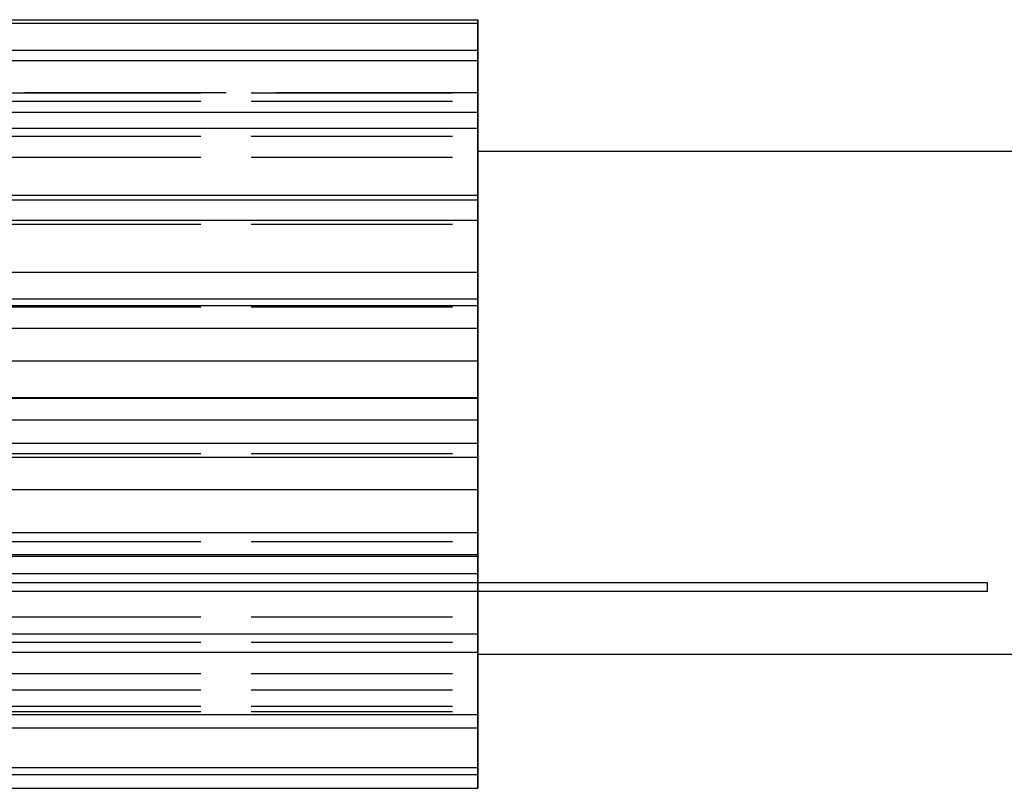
# Model space of a CAD drawing. Header units: millimetres. Extents: x -205 to 205, y -138 to 138.
# Tile 3 of 17: x -145 to -86, y 4 to 50. Entities that reach past the tile are written whole.
import ezdxf

# ---------------------------------------------------------------- set-up
doc = ezdxf.new("R2010")
doc.units = ezdxf.units.MM
doc.linetypes.add('ACAD_ISO02W100', pattern=[15, 12, -3])
doc.layers.add('不可见轮廓', color=7, linetype='ACAD_ISO02W100')
doc.layers.add('可见轮廓', color=7, linetype='Continuous')

msp = doc.modelspace()

# ---------------------------------------------------------------- linework, layer by layer
at = {"layer": '不可见轮廓'}
for p, q in [((-146.047, 49.888), (-117.547, 49.888)), ((-146.047, 48.276), (-117.547, 48.276)), ((-146.047, 47.668), (-117.547, 47.668)), ((-174.547, 45.759), (-117.547, 45.759)), ((-146.047, 45.726), (-117.547, 45.726)), ((-146.047, 45.726), (-117.547, 45.726)), ((-146.047, 45.232), (-117.547, 45.232)), ((-146.047, 45.232), (-117.547, 45.232)), ((-146.047, 44.588), (-117.547, 44.588)), ((-146.047, 44.579), (-117.547, 44.579)), ((-146.047, 44.579), (-117.547, 44.579)), ((-146.047, 43.635), (-117.547, 43.635)), ((-146.047, 43.141), (-117.547, 43.141)), ((-146.047, 43.141), (-117.547, 43.141)), ((-146.047, 41.894), (-117.547, 41.894)), ((-146.047, 41.894), (-117.547, 41.894)), ((-146.047, 39.639), (-117.547, 39.639)), ((-146.047, 39.361), (-117.547, 39.361)), ((-146.047, 38.147), (-117.547, 38.147)), ((-146.047, 37.907), (-117.547, 37.907)), ((-146.047, 37.907), (-117.547, 37.907)), ((-146.047, 35.037), (-117.547, 35.037)), ((-146.047, 33.058), (-117.547, 33.058)), ((-146.047, 32.975), (-117.547, 32.975)), ((-146.047, 32.975), (-117.547, 32.975)), ((-146.047, 31.692), (-117.547, 31.692)), ((-146.047, 29.744), (-117.547, 29.744)), ((-146.047, 27.535), (-117.547, 27.535)), ((-146.047, 27.535), (-117.547, 27.535)), ((-146.047, 26.24), (-117.547, 26.24)), ((-146.047, 24.843), (-117.547, 24.843)), ((-146.047, 24.23), (-117.547, 24.23)), ((-146.047, 24.23), (-117.547, 24.23)), ((-146.047, 22.071), (-117.547, 22.071)), ((-146.047, 19.513), (-117.547, 19.513)), ((-146.047, 18.985), (-117.547, 18.985)), ((-146.047, 18.985), (-117.547, 18.985)), ((-146.047, 18.208), (-117.547, 18.208)), ((-146.047, 17.067), (-117.547, 17.067)), ((-146.047, 14.476), (-117.547, 14.476)), ((-146.047, 14.476), (-117.547, 14.476)), ((-146.047, 13.474), (-117.547, 13.474)), ((-146.047, 12.969), (-117.547, 12.969)), ((-146.047, 12.969), (-117.547, 12.969)), ((-146.047, 12.378), (-117.547, 12.378)), ((-146.047, 11.102), (-117.547, 11.102)), ((-146.047, 11.102), (-117.547, 11.102)), ((-146.047, 10.141), (-117.547, 10.141)), ((-146.047, 10.141), (-117.547, 10.141)), ((-146.047, 9.164), (-117.547, 9.164)), ((-146.047, 9.164), (-117.547, 9.164)), ((-146.047, 8.834), (-117.547, 8.834)), ((-146.047, 8.834), (-117.547, 8.834)), ((-146.047, 8.659), (-117.547, 8.659)), ((-146.047, 7.87), (-117.547, 7.87)), ((-146.047, 5.498), (-117.547, 5.498)), ((-146.047, 5.085), (-117.547, 5.085)), ((-146.047, 4.27), (-117.547, 4.27))]:
    msp.add_line(p, q, dxfattribs=at)
for points, degree, knots in [([(-117.547, 45.726), (-117.547, 46.128), (-117.547, 46.549), (-117.547, 46.958), (-117.547, 47.299), (-117.547, 47.628), (-117.547, 47.947), (-117.547, 48.72), (-117.547, 49.437), (-117.547, 50.096)], 3, [0, 0, 0, 0, 1.233547, 1.233547, 1.233547, 2.263927, 2.263927, 2.263927, 4.769968, 4.769968, 4.769968, 4.769968]), ([(-117.547, 50.096), (-117.547, 49.437), (-117.547, 48.72), (-117.547, 47.947), (-117.547, 47.628), (-117.547, 47.299), (-117.547, 46.958), (-117.547, 46.549), (-117.547, 46.128), (-117.547, 45.726)], 3, [0, 0, 0, 0, 2.506042, 2.506042, 2.506042, 3.536421, 3.536421, 3.536421, 4.769968, 4.769968, 4.769968, 4.769968]), ([(-117.547, 45.232), (-117.547, 45.822), (-117.547, 46.431), (-117.547, 46.942), (-117.547, 47.458), (-117.547, 48.711), (-117.547, 49.888)], 2, [0, 0, 0, 1.233547, 1.233547, 2.263927, 2.263927, 4.769968, 4.769968, 4.769968]), ([(-117.547, 44.579), (-117.547, 44.955), (-117.547, 45.359), (-117.547, 45.734), (-117.547, 46.049), (-117.547, 46.329), (-117.547, 46.597), (-117.547, 47.244), (-117.547, 47.795), (-117.547, 48.276)], 3, [0, 0, 0, 0, 1.233547, 1.233547, 1.233547, 2.263927, 2.263927, 2.263927, 4.769968, 4.769968, 4.769968, 4.769968]), ([(-117.547, 48.276), (-117.547, 47.486), (-117.547, 46.681), (-117.547, 45.943), (-117.547, 45.232)], 2, [0, 0, 0, 0.519121, 0.519121, 1, 1, 1]), ([(-117.547, 48.276), (-117.547, 47.795), (-117.547, 47.244), (-117.547, 46.597), (-117.547, 46.329), (-117.547, 46.049), (-117.547, 45.734), (-117.547, 45.359), (-117.547, 44.955), (-117.547, 44.579)], 3, [0, 0, 0, 0, 2.506042, 2.506042, 2.506042, 3.536421, 3.536421, 3.536421, 4.769968, 4.769968, 4.769968, 4.769968]), ([(-117.547, 43.141), (-117.547, 43.491), (-117.547, 43.833), (-117.547, 44.2), (-117.547, 44.506), (-117.547, 44.84), (-117.547, 45.175), (-117.547, 45.992), (-117.547, 46.835), (-117.547, 47.668)], 3, [0, 0, 0, 0, 1.233547, 1.233547, 1.233547, 2.263927, 2.263927, 2.263927, 4.769968, 4.769968, 4.769968, 4.769968]), ([(-117.547, 41.894), (-117.547, 42.208), (-117.547, 42.561), (-117.547, 42.869), (-117.547, 43.129), (-117.547, 43.337), (-117.547, 43.529), (-117.547, 43.992), (-117.547, 44.329), (-117.547, 44.588)], 3, [0, 0, 0, 0, 1.233547, 1.233547, 1.233547, 2.263927, 2.263927, 2.263927, 4.769968, 4.769968, 4.769968, 4.769968]), ([(-117.547, 44.588), (-117.547, 44.329), (-117.547, 43.992), (-117.547, 43.529), (-117.547, 43.337), (-117.547, 43.129), (-117.547, 42.869), (-117.547, 42.561), (-117.547, 42.208), (-117.547, 41.894)], 3, [0, 0, 0, 0, 2.506042, 2.506042, 2.506042, 3.536421, 3.536421, 3.536421, 4.769968, 4.769968, 4.769968, 4.769968]), ([(-117.547, 39.639), (-117.547, 39.914), (-117.547, 40.169), (-117.547, 40.465), (-117.547, 40.71), (-117.547, 41.002), (-117.547, 41.3), (-117.547, 42.029), (-117.547, 42.825), (-117.547, 43.635)], 3, [0, 0, 0, 0, 1.233547, 1.233547, 1.233547, 2.263927, 2.263927, 2.263927, 4.769968, 4.769968, 4.769968, 4.769968]), ([(-117.547, 37.907), (-117.547, 38.134), (-117.547, 38.404), (-117.547, 38.617), (-117.547, 38.798), (-117.547, 38.915), (-117.547, 39.016), (-117.547, 39.252), (-117.547, 39.347), (-117.547, 39.361)], 3, [0, 0, 0, 0, 1.233547, 1.233547, 1.233547, 2.263927, 2.263927, 2.263927, 4.769968, 4.769968, 4.769968, 4.769968]), ([(-117.547, 39.361), (-117.547, 39.347), (-117.547, 39.252), (-117.547, 39.016), (-117.547, 38.915), (-117.547, 38.798), (-117.547, 38.617), (-117.547, 38.404), (-117.547, 38.134), (-117.547, 37.907)], 3, [0, 0, 0, 0, 2.506042, 2.506042, 2.506042, 3.536421, 3.536421, 3.536421, 4.769968, 4.769968, 4.769968, 4.769968]), ([(-117.547, 35.037), (-117.547, 35.213), (-117.547, 35.357), (-117.547, 35.556), (-117.547, 35.719), (-117.547, 35.943), (-117.547, 36.177), (-117.547, 36.753), (-117.547, 37.432), (-117.547, 38.147)], 3, [0, 0, 0, 0, 1.233547, 1.233547, 1.233547, 2.263927, 2.263927, 2.263927, 4.769968, 4.769968, 4.769968, 4.769968]), ([(-117.547, 32.975), (-117.547, 33.093), (-117.547, 33.256), (-117.547, 33.356), (-117.547, 33.438), (-117.547, 33.456), (-117.547, 33.458)], 3, [0, 0, 0, 0, 1.233547, 1.233547, 1.233547, 2.205299, 2.205299, 2.205299, 2.205299]), ([(-117.547, 33.458), (-117.547, 33.456), (-117.547, 33.438), (-117.547, 33.356), (-117.547, 33.256), (-117.547, 33.093), (-117.547, 32.975)], 3, [0, 0, 0, 0, 0.440644, 0.440644, 0.440644, 1, 1, 1, 1]), ([(-117.547, 29.744), (-117.547, 29.805), (-117.547, 29.826), (-117.547, 29.909), (-117.547, 29.976), (-117.547, 30.113), (-117.547, 30.262), (-117.547, 30.634), (-117.547, 31.135), (-117.547, 31.692)], 3, [0, 0, 0, 0, 1.233547, 1.233547, 1.233547, 2.263927, 2.263927, 2.263927, 4.769968, 4.769968, 4.769968, 4.769968]), ([(-117.547, 26.24), (-117.547, 26.602), (-117.547, 26.92), (-117.547, 27.167), (-117.547, 27.267), (-117.547, 27.353), (-117.547, 27.423), (-117.547, 27.469), (-117.547, 27.505), (-117.547, 27.53), (-117.547, 27.552), (-117.547, 27.561), (-117.547, 27.56)], 3, [0, 0, 0, 0, 1.971548, 1.971548, 1.971548, 2.768484, 2.768484, 2.768484, 3.283736, 3.283736, 3.283736, 3.794673, 3.794673, 3.794673, 3.794673]), ([(-117.547, 24.013), (-117.547, 24.02), (-117.547, 24.118), (-117.547, 24.253), (-117.547, 24.405), (-117.547, 24.602), (-117.547, 24.843)], 3, [0, 0, 0, 0, 0.477541, 0.477541, 0.477541, 1, 1, 1, 1]), ([(-117.547, 19.513), (-117.547, 20.156), (-117.547, 20.752), (-117.547, 21.232), (-117.547, 21.426), (-117.547, 21.608), (-117.547, 21.725), (-117.547, 21.867), (-117.547, 21.95), (-117.547, 22.071)], 3, [0, 0, 0, 0, 2.506042, 2.506042, 2.506042, 3.536421, 3.536421, 3.536421, 4.769968, 4.769968, 4.769968, 4.769968]), ([(-117.547, 18.109), (-117.547, 18.11), (-117.547, 18.153), (-117.547, 18.277), (-117.547, 18.402), (-117.547, 18.74), (-117.547, 18.985)], 3, [0, 0, 0, 0, 0.480665, 0.480665, 0.480665, 1, 1, 1, 1]), ([(-117.547, 18.985), (-117.547, 18.74), (-117.547, 18.402), (-117.547, 18.277), (-117.547, 18.153), (-117.547, 18.11), (-117.547, 18.109)], 3, [0, 0, 0, 0, 1.74225, 1.74225, 1.74225, 3.354769, 3.354769, 3.354769, 3.354769]), ([(-117.547, 13.474), (-117.547, 14.245), (-117.547, 14.991), (-117.547, 15.651), (-117.547, 15.919), (-117.547, 16.181), (-117.547, 16.387), (-117.547, 16.637), (-117.547, 16.839), (-117.547, 17.067)], 3, [0, 0, 0, 0, 2.506042, 2.506042, 2.506042, 3.536421, 3.536421, 3.536421, 4.769968, 4.769968, 4.769968, 4.769968]), ([(-117.547, 12.378), (-117.547, 12.516), (-117.547, 12.735), (-117.547, 13.088), (-117.547, 13.236), (-117.547, 13.401), (-117.547, 13.623), (-117.547, 13.887), (-117.547, 14.202), (-117.547, 14.476)], 3, [0, 0, 0, 0, 2.506042, 2.506042, 2.506042, 3.536421, 3.536421, 3.536421, 4.769968, 4.769968, 4.769968, 4.769968]), ([(-117.547, 14.476), (-117.547, 14.202), (-117.547, 13.887), (-117.547, 13.623), (-117.547, 13.401), (-117.547, 13.236), (-117.547, 13.088), (-117.547, 12.735), (-117.547, 12.516), (-117.547, 12.378)], 3, [0, 0, 0, 0, 1.233547, 1.233547, 1.233547, 2.263927, 2.263927, 2.263927, 4.769968, 4.769968, 4.769968, 4.769968]), ([(-117.547, 8.659), (-117.547, 9.49), (-117.547, 10.319), (-117.547, 11.101), (-117.547, 11.421), (-117.547, 11.737), (-117.547, 12.016), (-117.547, 12.351), (-117.547, 12.653), (-117.547, 12.969)], 3, [0, 0, 0, 0, 2.506042, 2.506042, 2.506042, 3.536421, 3.536421, 3.536421, 4.769968, 4.769968, 4.769968, 4.769968]), ([(-117.547, 7.87), (-117.547, 8.244), (-117.547, 8.693), (-117.547, 9.255), (-117.547, 9.487), (-117.547, 9.734), (-117.547, 10.025), (-117.547, 10.37), (-117.547, 10.753), (-117.547, 11.102)], 3, [0, 0, 0, 0, 2.506042, 2.506042, 2.506042, 3.536421, 3.536421, 3.536421, 4.769968, 4.769968, 4.769968, 4.769968]), ([(-117.547, 11.102), (-117.547, 10.753), (-117.547, 10.37), (-117.547, 10.025), (-117.547, 9.734), (-117.547, 9.487), (-117.547, 9.255), (-117.547, 8.693), (-117.547, 8.244), (-117.547, 7.87)], 3, [0, 0, 0, 0, 1.233547, 1.233547, 1.233547, 2.263927, 2.263927, 2.263927, 4.769968, 4.769968, 4.769968, 4.769968]), ([(-117.547, 10.141), (-117.547, 9.768), (-117.547, 9.387), (-117.547, 8.999), (-117.547, 8.636), (-117.547, 8.251), (-117.547, 7.87)], 3, [0, 0, 0, 0, 1.233547, 1.233547, 1.233547, 2.381213, 2.381213, 2.381213, 2.381213]), ([(-117.547, 5.498), (-117.547, 6.314), (-117.547, 7.153), (-117.547, 7.987), (-117.547, 8.329), (-117.547, 8.673), (-117.547, 8.999), (-117.547, 9.387), (-117.547, 9.768), (-117.547, 10.141)], 3, [0, 0, 0, 0, 2.506042, 2.506042, 2.506042, 3.536421, 3.536421, 3.536421, 4.769968, 4.769968, 4.769968, 4.769968]), ([(-117.547, 5.085), (-117.547, 5.66), (-117.547, 6.305), (-117.547, 7.021), (-117.547, 7.315), (-117.547, 7.627), (-117.547, 7.957), (-117.547, 8.353), (-117.547, 8.771), (-117.547, 9.164)], 3, [0, 0, 0, 0, 2.506042, 2.506042, 2.506042, 3.536421, 3.536421, 3.536421, 4.769968, 4.769968, 4.769968, 4.769968]), ([(-117.547, 9.164), (-117.547, 8.771), (-117.547, 8.353), (-117.547, 7.957), (-117.547, 7.627), (-117.547, 7.315), (-117.547, 7.021), (-117.547, 6.305), (-117.547, 5.66), (-117.547, 5.085)], 3, [0, 0, 0, 0, 1.233547, 1.233547, 1.233547, 2.263927, 2.263927, 2.263927, 4.769968, 4.769968, 4.769968, 4.769968]), ([(-117.547, 8.834), (-117.547, 8.181), (-117.547, 7.497), (-117.547, 6.842), (-117.547, 6.234), (-117.547, 5.648), (-117.547, 5.085)], 3, [0, 0, 0, 0, 2.001485, 2.001485, 2.001485, 3.856471, 3.856471, 3.856471, 3.856471]), ([(-117.547, 4.27), (-117.547, 5), (-117.547, 5.772), (-117.547, 6.586), (-117.547, 7.318), (-117.547, 8.095), (-117.547, 8.834)], 3, [0, 0, 0, 0, 2.506042, 2.506042, 2.506042, 4.769968, 4.769968, 4.769968, 4.769968])]:
    msp.add_open_spline(points, degree=degree, knots=knots, dxfattribs=at)
for points, degree in [([(-117.547, 49.888), (-117.547, 50.013), (-117.547, 50.096)], 2), ([(-117.547, 47.668), (-117.547, 47.991), (-117.547, 48.276)], 2), ([(-117.547, 45.726), (-117.547, 45.759), (-117.547, 45.759)], 2), ([(-117.547, 45.759), (-117.547, 45.759), (-117.547, 45.726)], 2), ([(-117.547, 45.232), (-117.547, 44.969), (-117.547, 44.579)], 2), ([(-117.547, 44.579), (-117.547, 44.969), (-117.547, 45.232)], 2), ([(-117.547, 43.635), (-117.547, 44.127), (-117.547, 44.588)], 2), ([(-117.547, 44.588), (-117.547, 44.065), (-117.547, 43.612), (-117.547, 43.141)], 3), ([(-117.547, 43.141), (-117.547, 42.572), (-117.547, 41.894)], 2), ([(-117.547, 41.894), (-117.547, 42.572), (-117.547, 43.141)], 2), ([(-117.547, 12.259), (-117.547, 12.636), (-117.547, 13.745), (-117.547, 15.532), (-117.547, 17.907), (-117.547, 20.751), (-117.547, 23.922), (-117.547, 27.259), (-117.547, 30.597), (-117.547, 33.768), (-117.547, 36.612), (-117.547, 38.987), (-117.547, 40.774), (-117.547, 41.883), (-117.547, 42.259)], 1), ([(-117.547, 42.259), (-117.547, 41.883), (-117.547, 40.774), (-117.547, 38.987), (-117.547, 36.612), (-117.547, 33.768), (-117.547, 30.597), (-117.547, 27.259), (-117.547, 23.922), (-117.547, 20.751), (-117.547, 17.907), (-117.547, 15.532), (-117.547, 13.745), (-117.547, 12.636), (-117.547, 12.259)], 1), ([(-117.547, 37.907), (-117.547, 38.814), (-117.547, 39.639)], 2), ([(-117.547, 39.361), (-117.547, 38.662), (-117.547, 37.907)], 2), ([(-117.547, 38.147), (-117.547, 38.765), (-117.547, 39.361)], 2), ([(-117.547, 32.975), (-117.547, 34.03), (-117.547, 35.037)], 2), ([(-146.047, 33.458), (-117.547, 33.458)], 1), ([(-117.547, 33.458), (-117.547, 32.975)], 1), ([(-117.547, 33.058), (-117.547, 33.296), (-117.547, 33.455), (-117.547, 33.458)], 3), ([(-117.547, 31.692), (-117.547, 32.38), (-117.547, 33.058)], 2), ([(-117.547, 27.535), (-117.547, 28.644), (-117.547, 29.744)], 2), ([(-146.047, 27.56), (-117.547, 27.56)], 1), ([(-117.547, 27.535), (-117.547, 27.535), (-117.547, 27.56), (-117.547, 27.56)], 3), ([(-117.547, 27.56), (-117.547, 27.535)], 1), ([(-117.547, 27.56), (-117.547, 27.56), (-117.547, 27.535), (-117.547, 27.535)], 3), ([(-117.547, 27.535), (-117.547, 27.535)], 1), ([(-117.547, 27.535), (-117.547, 27.535)], 1), ([(-117.547, 24.843), (-117.547, 26.24)], 1), ([(-117.547, 24.23), (-117.547, 24.013)], 1), ([(-117.547, 24.013), (-117.547, 24.016), (-117.547, 24.158), (-117.547, 24.23)], 3), ([(-117.547, 22.071), (-117.547, 23.135), (-117.547, 24.23)], 2), ([(-117.547, 24.23), (-117.547, 24.158), (-117.547, 24.016), (-117.547, 24.013)], 3), ([(-146.047, 24.013), (-117.547, 24.013)], 1), ([(-117.547, 18.208), (-117.547, 18.853), (-117.547, 19.513)], 2), ([(-117.547, 18.985), (-117.547, 18.541), (-117.547, 18.109)], 2), ([(-117.547, 17.067), (-117.547, 17.993), (-117.547, 18.985)], 2), ([(-117.547, 18.109), (-117.547, 18.111), (-117.547, 18.208)], 2), ([(-146.047, 18.109), (-117.547, 18.109)], 1), ([(-117.547, 14.476), (-117.547, 13.674), (-117.547, 12.969)], 2), ([(-117.547, 12.969), (-117.547, 13.674), (-117.547, 14.476)], 2), ([(-117.547, 12.378), (-117.547, 12.913), (-117.547, 13.474)], 2), ([(-117.547, 12.969), (-117.547, 12.378)], 1), ([(-117.547, 11.102), (-117.547, 10.562), (-117.547, 10.141)], 2), ([(-117.547, 10.141), (-117.547, 10.562), (-117.547, 11.102)], 2), ([(-117.547, 9.164), (-117.547, 8.934), (-117.547, 8.834)], 2), ([(-117.547, 8.834), (-117.547, 8.934), (-117.547, 9.164)], 2), ([(-117.547, 7.87), (-117.547, 8.247), (-117.547, 8.659)], 2), ([(-117.547, 5.085), (-117.547, 5.271), (-117.547, 5.498)], 2), ([(-117.547, 4.259), (-117.547, 4.259), (-117.547, 4.27)], 2)]:
    msp.add_open_spline(points, degree=degree, dxfattribs=at)
at = {"layer": '可见轮廓'}
for p, q in [((-146.047, 50.096), (-117.547, 50.096)), ((-146.047, 50.096), (-117.547, 50.096)), ((-146.047, 49.888), (-117.547, 49.888)), ((-146.047, 48.276), (-117.547, 48.276)), ((-146.047, 47.668), (-117.547, 47.668)), ((-146.047, 44.588), (-117.547, 44.588)), ((-146.047, 43.635), (-117.547, 43.635)), ((-117.547, 42.259), (-32.047, 42.259)), ((-146.047, 39.639), (-117.547, 39.639)), ((-146.047, 39.361), (-117.547, 39.361)), ((-146.047, 38.147), (-117.547, 38.147)), ((-146.047, 35.037), (-117.547, 35.037)), ((-146.047, 33.058), (-117.547, 33.058)), ((-146.047, 31.692), (-117.547, 31.692)), ((-146.047, 29.744), (-117.547, 29.744)), ((-146.047, 26.24), (-117.547, 26.24)), ((-146.047, 24.843), (-117.547, 24.843)), ((-146.047, 22.071), (-117.547, 22.071)), ((-146.047, 19.513), (-117.547, 19.513)), ((-146.047, 18.208), (-117.547, 18.208)), ((-146.047, 17.067), (-117.547, 17.067)), ((-87.143, 16.509), (-194.328, 16.509)), ((-87.143, 16.009), (-87.143, 16.509)), ((-194.328, 16.009), (-87.143, 16.009)), ((-146.047, 13.474), (-117.547, 13.474)), ((-146.047, 12.378), (-117.547, 12.378)), ((-117.547, 12.259), (-32.047, 12.259)), ((-146.047, 8.659), (-117.547, 8.659)), ((-146.047, 7.87), (-117.547, 7.87)), ((-146.047, 5.498), (-117.547, 5.498)), ((-146.047, 5.085), (-117.547, 5.085)), ((-174.547, 4.259), (-117.547, 4.259)), ((-146.047, 4.27), (-117.547, 4.27))]:
    msp.add_line(p, q, dxfattribs=at)
for points, degree in [([(-117.547, 50.096), (-117.547, 50.013), (-117.547, 49.888)], 2), ([(-117.547, 49.888), (-117.547, 49.101), (-117.547, 48.276)], 2), ([(-117.547, 48.276), (-117.547, 47.991), (-117.547, 47.668)], 2), ([(-117.547, 47.668), (-117.547, 46.635), (-117.547, 45.578), (-117.547, 44.588)], 3), ([(-117.547, 44.588), (-117.547, 44.127), (-117.547, 43.635)], 2), ([(-117.547, 39.639), (-117.547, 39.361)], 1), ([(-117.547, 39.361), (-117.547, 38.765), (-117.547, 38.147)], 2), ([(-117.547, 35.037), (-117.547, 34.262), (-117.547, 33.458)], 2), ([(-146.047, 33.458), (-117.547, 33.458)], 1), ([(-117.547, 33.458), (-117.547, 33.455), (-117.547, 33.296), (-117.547, 33.058)], 3), ([(-117.547, 33.058), (-117.547, 32.38), (-117.547, 31.692)], 2), ([(-117.547, 29.744), (-117.547, 28.657), (-117.547, 27.56)], 2), ([(-146.047, 27.56), (-117.547, 27.56)], 1), ([(-146.047, 27.535), (-117.547, 27.535)], 1), ([(-146.047, 27.535), (-117.547, 27.535)], 1), ([(-117.547, 26.24), (-117.547, 24.843)], 1), ([(-146.047, 24.013), (-117.547, 24.013)], 1), ([(-117.547, 24.013), (-117.547, 23.03), (-117.547, 22.071)], 2), ([(-117.547, 19.513), (-117.547, 18.853), (-117.547, 18.208)], 2), ([(-117.547, 18.208), (-117.547, 18.111), (-117.547, 18.109)], 2), ([(-146.047, 18.109), (-117.547, 18.109)], 1), ([(-117.547, 18.109), (-117.547, 17.577), (-117.547, 17.067)], 2), ([(-117.547, 13.474), (-117.547, 12.913), (-117.547, 12.378)], 2), ([(-117.547, 8.659), (-117.547, 8.247), (-117.547, 7.87)], 2), ([(-117.547, 7.87), (-117.547, 7.074), (-117.547, 6.276), (-117.547, 5.498)], 3), ([(-117.547, 5.498), (-117.547, 5.271), (-117.547, 5.085)], 2), ([(-117.547, 5.085), (-117.547, 4.669), (-117.547, 4.27)], 2), ([(-117.547, 4.27), (-117.547, 4.259), (-117.547, 4.259)], 2)]:
    msp.add_open_spline(points, degree=degree, dxfattribs=at)
for points, knots in [([(-117.547, 43.635), (-117.547, 42.825), (-117.547, 42.029), (-117.547, 41.3), (-117.547, 41.002), (-117.547, 40.71), (-117.547, 40.465), (-117.547, 40.169), (-117.547, 39.914), (-117.547, 39.639)], [0, 0, 0, 0, 2.506042, 2.506042, 2.506042, 3.536421, 3.536421, 3.536421, 4.769968, 4.769968, 4.769968, 4.769968]), ([(-117.547, 38.147), (-117.547, 37.432), (-117.547, 36.753), (-117.547, 36.177), (-117.547, 35.943), (-117.547, 35.719), (-117.547, 35.556), (-117.547, 35.357), (-117.547, 35.213), (-117.547, 35.037)], [0, 0, 0, 0, 2.506042, 2.506042, 2.506042, 3.536421, 3.536421, 3.536421, 4.769968, 4.769968, 4.769968, 4.769968]), ([(-117.547, 31.692), (-117.547, 31.135), (-117.547, 30.634), (-117.547, 30.262), (-117.547, 30.113), (-117.547, 29.976), (-117.547, 29.909), (-117.547, 29.826), (-117.547, 29.805), (-117.547, 29.744)], [0, 0, 0, 0, 2.506042, 2.506042, 2.506042, 3.536421, 3.536421, 3.536421, 4.769968, 4.769968, 4.769968, 4.769968]), ([(-117.547, 27.56), (-117.547, 27.561), (-117.547, 27.552), (-117.547, 27.53), (-117.547, 27.505), (-117.547, 27.469), (-117.547, 27.423), (-117.547, 27.353), (-117.547, 27.267), (-117.547, 27.167), (-117.547, 26.92), (-117.547, 26.602), (-117.547, 26.24)], [0, 0, 0, 0, 0.134646, 0.134646, 0.134646, 0.270429, 0.270429, 0.270429, 0.480443, 0.480443, 0.480443, 1, 1, 1, 1]), ([(-117.547, 24.843), (-117.547, 24.602), (-117.547, 24.405), (-117.547, 24.253), (-117.547, 24.118), (-117.547, 24.02), (-117.547, 24.013)], [0, 0, 0, 0, 1.699499, 1.699499, 1.699499, 3.252883, 3.252883, 3.252883, 3.252883]), ([(-117.547, 22.071), (-117.547, 21.95), (-117.547, 21.867), (-117.547, 21.725), (-117.547, 21.608), (-117.547, 21.426), (-117.547, 21.232), (-117.547, 20.752), (-117.547, 20.156), (-117.547, 19.513)], [0, 0, 0, 0, 1.233547, 1.233547, 1.233547, 2.263927, 2.263927, 2.263927, 4.769968, 4.769968, 4.769968, 4.769968]), ([(-117.547, 17.067), (-117.547, 16.839), (-117.547, 16.637), (-117.547, 16.387), (-117.547, 16.181), (-117.547, 15.919), (-117.547, 15.651), (-117.547, 14.991), (-117.547, 14.245), (-117.547, 13.474)], [0, 0, 0, 0, 1.233547, 1.233547, 1.233547, 2.263927, 2.263927, 2.263927, 4.769968, 4.769968, 4.769968, 4.769968]), ([(-117.547, 12.378), (-117.547, 12.13), (-117.547, 11.872), (-117.547, 11.579), (-117.547, 11.262), (-117.547, 10.934), (-117.547, 10.595), (-117.547, 9.962), (-117.547, 9.317), (-117.547, 8.659)], [0, 0, 0, 0, 0.242005, 0.242005, 0.242005, 0.506419, 0.506419, 0.506419, 1, 1, 1, 1])]:
    msp.add_open_spline(points, degree=3, knots=knots, dxfattribs=at)

doc.saveas('drawing.dxf')
